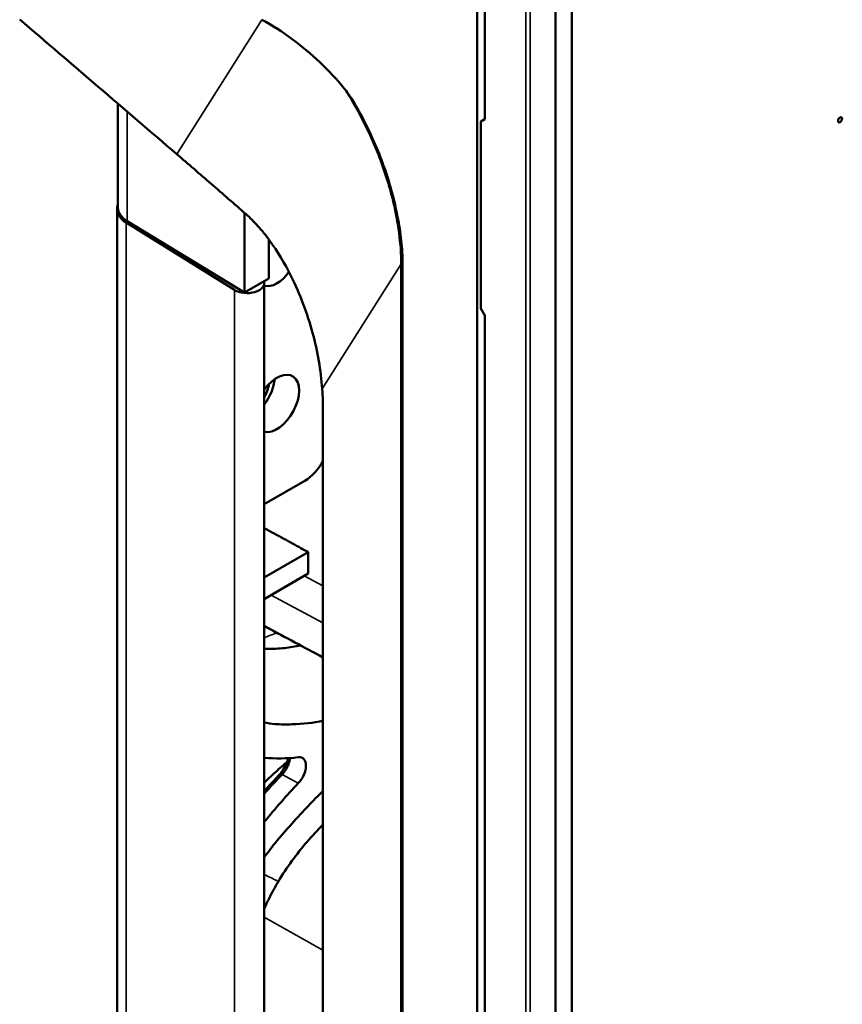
# Model space of a CAD drawing. Header units: millimetres. Extents: x 0 to 4878, y -120 to 1682.
# Tile 175 of 256: x 1879 to 1951, y 516 to 602. Entities that reach past the tile are written whole.
import ezdxf

# ---------------------------------------------------------------- set-up
doc = ezdxf.new("R2010")
doc.units = ezdxf.units.MM
doc.header["$LTSCALE"] = 2
doc.layers.add('Sichtbar (ISO)', color=7, linetype='Continuous', lineweight=50)
doc.layers.add('Sichtbar schmal (ISO)', color=7, linetype='Continuous', lineweight=35)

msp = doc.modelspace()

# ---------------------------------------------------------------- linework, layer by layer
at = {"layer": 'Sichtbar (ISO)'}
for p, q in [((1918.7068, 278.2423), (1918.7068, 686.4906)), ((1925.5377, 478.1859), (1925.5377, 682.1876)), ((1926.9519, 477.3694), (1926.9519, 681.3711)), ((1919.3552, 665.2072), (1919.3552, 592.9473)), ((1887.3347, 594.3023), (1887.3347, 585.2208)), ((1919.014, 592.7503), (1919.3552, 592.9473)), ((1919.014, 592.7503), (1919.014, 576.4203)), ((1887.2639, 585.0845), (1887.2639, 467.9989)), ((1888.1585, 584.0285), (1898.3919, 577.8026)), ((1898.3919, 577.8026), (1898.3919, 584.753)), ((1897.5163, 578.0272), (1888.065, 583.9062)), ((1900.5139, 579.0277), (1900.5139, 582.4368)), ((1912.1948, 392.8349), (1912.1948, 579.9617)), ((1898.3919, 577.8026), (1900.5139, 579.0277)), ((1900.1157, 461.5307), (1900.1157, 578.6164)), ((1919.3552, 575.8008), (1919.014, 576.4203)), ((1919.3552, 575.8008), (1919.3552, 503.5409)), ((1905.2404, 418.7998), (1905.2404, 567.3417)), ((1903.6537, 561.3592), (1900.1157, 559.3165)), ((1900.1157, 552.907), (1903.9533, 555.1226)), ((1903.9597, 553.2484), (1900.1157, 551.029))]:
    msp.add_line(p, q, dxfattribs=at)
msp.add_ellipse((1950.378, 592.8953), major_axis=(0.125, 0.2165), ratio=0.5773503, dxfattribs=at)
for centre, major_axis, ratio, start_param, end_param in [((1890.2639, 585.0845), (-3, 0), 0.5773503, 6.0655272, 7.0313431), ((1890.3347, 585.2208), (-3, 0), 0.5773503, 0, 0.7592173), ((1901.2076, 580.7675), (-1.325, -2.295), 0.5773499, 4.291813, 4.3061929), ((1901.2076, 580.7675), (-1.325, -2.295), 0.5773499, 0.1633514, 1.3888744), ((1898.6157, 578.6164), (1.5, 0), 0.5773501, 3.8897503, 6.4754371), ((1901.2076, 568.1118), (-1.375, -2.3816), 0.5773499, 0.1891943, 4.523197), ((1899.0863, 569.3366), (-1.375, -2.3816), 0.5773499, 1.3432955, 2.2605702), ((1899.086, 569.3364), (1.05, 1.8187), 0.5773503, 4.6932047, 5.2981985), ((1903.6537, 563.8086), (1.501, 2.5981), 0.5773499, 3.9273341, 4.7719618), ((1911.8174, 567.2278), (-16.5282, -28.5634), 0.5779975, 0.2613197, 0.4028517), ((1902.6884, 535.8412), (0.7513, 1.2983), 0.5779975, 4.3106417, 6.6865737), ((1909.6895, 516.2053), (-15.9653, -27.5907), 0.5779976, 4.3105202, 4.3657015), ((1911.8174, 514.9721), (16.5283, 28.5638), 0.5779975, 1.1690453, 1.3105939)]:
    msp.add_ellipse(centre, major_axis=major_axis, ratio=ratio, start_param=start_param, end_param=end_param, dxfattribs=at)
for points in [[(1878.7646, 601.6588), (1883.3344, 597.7359), (1887.9043, 593.8133), (1892.4742, 589.8909)], [(1899.9053, 601.6357), (1900.8242, 601.1362), (1902.5835, 600.0036), (1905.0076, 597.9571), (1906.4309, 596.4319), (1907.0998, 595.6257)], [(1907.1012, 595.6237), (1907.1007, 595.6244), (1907.1003, 595.625), (1907.0998, 595.6257)], [(1900.1157, 548.6709), (1900.1846, 548.6289), (1900.2556, 548.5884), (1900.3285, 548.5495)], [(1905.2404, 545.9297), (1903.6037, 546.8027), (1901.9664, 547.676), (1900.3285, 548.5495)]]:
    msp.add_open_spline(points, degree=3, dxfattribs=at)
for points, knots in [([(1912.1943, 580.2871), (1912.1855, 580.9504), (1912.1429, 581.6338), (1911.9945, 583.012), (1911.8902, 583.7086), (1911.5763, 585.3551), (1911.3428, 586.3129), (1910.6344, 588.694), (1910.0981, 590.1239), (1908.9468, 592.6194), (1908.4428, 593.5474), (1907.6052, 594.9432), (1907.2716, 595.4232), (1907.1012, 595.6237)], [0.0000441, 0.0000441, 0.0000441, 0.0000441, 0.2417625, 0.2417625, 0.4772025, 0.4772025, 0.7918783, 0.7918783, 1.2541154, 1.2541154, 1.6176445, 1.6176445, 1.9528891, 1.9528891, 1.9528891, 1.9528891]), ([(1898.5199, 584.6405), (1897.5192, 585.5194), (1896.4944, 586.4144), (1894.4873, 588.1574), (1893.4796, 589.0279), (1892.4742, 589.8909)], [0.00000613, 0.00000613, 0.00000613, 0.00000613, 0.45772755, 0.45772755, 0.89576121, 0.89576121, 0.89576121, 0.89576121]), ([(1905.1697, 569.3891), (1905.0624, 570.9664), (1904.7779, 572.6269), (1903.8753, 575.954), (1903.2463, 577.6562), (1901.8994, 580.3491), (1901.2783, 581.3929), (1900.2556, 582.7905), (1899.9127, 583.2155), (1899.2194, 583.9856), (1898.8728, 584.3306), (1898.5199, 584.6405)], [0.0000052, 0.0000052, 0.0000052, 0.0000052, 0.5460236, 0.5460236, 1.0915483, 1.0915483, 1.4540764, 1.4540764, 1.6250583, 1.6250583, 1.787437, 1.787437, 1.787437, 1.787437]), ([(1912.1943, 580.2871), (1912.1948, 580.2328), (1912.1948, 580.1782), (1912.1948, 580.0702), (1912.1948, 580.0156), (1912.1948, 579.9617)], [-0.039612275, -0.039612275, -0.039612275, -0.039612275, -0.019795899, -0.019795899, -0.000001, -0.000001, -0.000001, -0.000001]), ([(1905.2404, 567.3417), (1905.2404, 567.6726), (1905.2347, 568.0089), (1905.2113, 568.6915), (1905.1936, 569.038), (1905.1697, 569.3891)], [-0.24310824, -0.24310824, -0.24310824, -0.24310824, -0.12155992, -0.12155992, -0.00000517, -0.00000517, -0.00000517, -0.00000517]), ([(1903.9533, 555.1226), (1903.7358, 555.2418), (1903.5184, 555.361), (1903.301, 555.4801), (1902.8106, 555.749), (1902.3203, 556.0177), (1901.8302, 556.2864), (1901.2585, 556.5998), (1900.687, 556.9131), (1900.1157, 557.2263)], [0, 0, 0, 0, 0.10238488, 0.10238488, 0.10238488, 0.33333333, 0.33333333, 0.33333333, 0.60273607, 0.60273607, 0.60273607, 0.60273607]), ([(1903.9533, 555.1226), (1903.9529, 554.9116), (1903.9526, 554.7014), (1903.9526, 554.4921), (1903.9526, 554.2827), (1903.953, 554.0743), (1903.9541, 553.8669), (1903.9552, 553.6596), (1903.957, 553.4533), (1903.9597, 553.2484)], [0, 0, 0, 0, 0.3333333, 0.3333333, 0.3333333, 0.6666667, 0.6666667, 0.6666667, 1, 1, 1, 1]), ([(1903.2768, 546.9771), (1903.2208, 546.9647), (1903.1649, 546.9527), (1902.6288, 546.8411), (1902.1569, 546.7695), (1901.1575, 546.6736), (1900.6248, 546.6591), (1900.1155, 546.6823)], [0.19555894, 0.19555894, 0.19555894, 0.19555894, 0.22118656, 0.22118656, 0.44152598, 0.44152598, 0.69951506, 0.69951506, 0.69951506, 0.69951506]), ([(1905.2404, 540.3779), (1904.3995, 540.2124), (1903.5108, 540.1144), (1902.0398, 540.0677), (1901.5333, 540.0679), (1900.7045, 540.1366), (1900.4141, 540.1854), (1900.1157, 540.2444)], [0.9880387, 0.9880387, 0.9880387, 0.9880387, 1.436495, 1.436495, 1.65114416, 1.65114416, 1.8180186, 1.8180186, 1.8180186, 1.8180186]), ([(1902.1167, 536.8024), (1902.0042, 536.7087), (1901.892, 536.6138), (1901.4108, 536.2006), (1901.0453, 535.8716), (1900.4935, 535.3503), (1900.3039, 535.1666), (1900.1157, 534.9796)], [0.55735322, 0.55735322, 0.55735322, 0.55735322, 0.606353, 0.606353, 0.76813626, 0.76813626, 0.85356884, 0.85356884, 0.85356884, 0.85356884]), ([(1902.2412, 537.1343), (1902.1736, 536.9269), (1902.0595, 536.634), (1901.6892, 535.9993), (1901.4841, 535.7262), (1901.2573, 535.4898)], [-0.22004142, -0.22004142, -0.22004142, -0.22004142, -0.10371997, -0.10371997, -0.000033, -0.000033, -0.000033, -0.000033]), ([(1901.6624, 535.7068), (1901.7673, 535.8154), (1901.8654, 535.9379), (1902.0429, 536.2057), (1902.1214, 536.3498), (1902.2265, 536.5928), (1902.2616, 536.689), (1902.3185, 536.8805), (1902.3401, 536.9753), (1902.3584, 537.0928), (1902.3617, 537.1175), (1902.3645, 537.1419)], [-0.38250473, -0.38250473, -0.38250473, -0.38250473, -0.33476281, -0.33476281, -0.28580192, -0.28580192, -0.25421849, -0.25421849, -0.22263408, -0.22263408, -0.21415277, -0.21415277, -0.21415277, -0.21415277]), ([(1900.1159, 534.0193), (1900.6285, 534.6046), (1901.1453, 535.1678), (1901.663, 535.7065), (1901.663, 535.7065), (1901.663, 535.7065), (1901.6624, 535.7068)], [-0.23650757, -0.23650757, -0.23650757, -0.23650757, 0, 0, 0, 0.00000259, 0.00000259, 0.00000259, 0.00000259]), ([(1905.2404, 534.2446), (1904.3989, 533.4407), (1903.5089, 532.5134), (1902.0354, 530.8624), (1901.5305, 530.2803), (1900.7034, 529.2585), (1900.4135, 528.8758), (1900.1157, 528.4739)], [0.98795671, 0.98795671, 0.98795671, 0.98795671, 1.43705257, 1.43705257, 1.65159199, 1.65159199, 1.81818385, 1.81818385, 1.81818385, 1.81818385]), ([(1905.2402, 531.2992), (1904.759, 530.826), (1904.2887, 530.3245), (1902.923, 528.7427), (1902.0828, 527.5901), (1901.3442, 526.3543)], [0.2246727, 0.2246727, 0.2246727, 0.2246727, 0.4399164, 0.4399164, 0.87437359, 0.87437359, 0.87437359, 0.87437359]), ([(1901.3442, 526.3543), (1901.0559, 525.8719), (1900.7847, 525.377), (1900.3871, 524.5753), (1900.2477, 524.2765), (1900.1157, 523.9741)], [0.000001, 0.000001, 0.000001, 0.000001, 0.1704666, 0.1704666, 0.26970892, 0.26970892, 0.26970892, 0.26970892])]:
    msp.add_open_spline(points, degree=3, knots=knots, dxfattribs=at)
at = {"layer": 'Sichtbar schmal (ISO)'}
for p, q in [((1922.9467, 481.4334), (1922.9467, 682.8675)), ((1923.3353, 682.7188), (1923.3353, 481.2848)), ((1899.9053, 601.6357), (1892.4742, 589.8909)), ((1888.1585, 584.0285), (1888.1585, 593.5952)), ((1888.065, 583.9062), (1888.065, 466.8206)), ((1905.1697, 569.3891), (1912.0462, 580.2572)), ((1912.0462, 580.2572), (1912.0462, 393.1304)), ((1897.5163, 460.9415), (1897.5163, 578.0272)), ((1905.2404, 552.1779), (1903.6077, 553.0451)), ((1905.2404, 548.9573), (1900.706, 551.3698)), ((1905.2404, 545.9618), (1900.1157, 548.7034)), ((1901.6622, 535.7069), (1901.2573, 535.4898)), ((1901.6627, 535.7066), (1901.6629, 535.7065)), ((1901.663, 535.7065), (1903.0827, 534.9354)), ((1905.2404, 520.3408), (1900.1157, 523.2266))]:
    msp.add_line(p, q, dxfattribs=at)
for points, knots in [([(1912.042, 580.5856), (1912.0206, 581.4855), (1911.9389, 582.4127), (1911.8007, 583.3564), (1911.7585, 583.6447), (1911.711, 583.9346), (1911.6582, 584.2259), (1911.5128, 585.0285), (1911.328, 585.8408), (1911.1068, 586.6515), (1910.9851, 587.0979), (1910.8524, 587.5438), (1910.7096, 587.9871), (1910.4799, 588.7004), (1910.2234, 589.4074), (1909.9351, 590.1202), (1909.7188, 590.6552), (1909.4844, 591.1935), (1909.2285, 591.7399), (1908.8949, 592.4524), (1908.5258, 593.1786), (1908.1214, 593.9064), (1907.8027, 594.48), (1907.4621, 595.0545), (1907.1012, 595.6237)], [0, 0, 0, 0, 0.19149502, 0.19149502, 0.19149502, 0.25, 0.25, 0.25, 0.41123585, 0.41123585, 0.41123585, 0.5, 0.5, 0.5, 0.64282134, 0.64282134, 0.64282134, 0.75, 0.75, 0.75, 0.88974083, 0.88974083, 0.88974083, 0.99986071, 0.99986071, 0.99986071, 0.99986071]), ([(1912.042, 580.5856), (1912.0425, 580.5494), (1912.043, 580.5132), (1912.0435, 580.4768), (1912.044, 580.4404), (1912.0445, 580.4039), (1912.045, 580.3673), (1912.0454, 580.3307), (1912.0458, 580.294), (1912.0462, 580.2572)], [0.00009286, 0.00009286, 0.00009286, 0.00009286, 0.33333333, 0.33333333, 0.33333333, 0.66666667, 0.66666667, 0.66666667, 1, 1, 1, 1]), ([(1912.042, 580.5856), (1912.0733, 580.5567), (1912.1282, 580.4946), (1912.1792, 580.3952), (1912.1917, 580.3304), (1912.1937, 580.3007)], [0, 0, 0, 0, 0.33333333, 0.66666667, 0.95602312, 0.95602312, 0.95602312, 0.95602312]), ([(1912.0462, 580.2572), (1912.0793, 580.2263), (1912.1066, 580.1939), (1912.1279, 580.162), (1912.1492, 580.1301), (1912.1649, 580.0988), (1912.1761, 580.0654), (1912.1874, 580.0321), (1912.194, 579.9967), (1912.1948, 579.9617)], [0, 0, 0, 0, 0.3333333, 0.3333333, 0.3333333, 0.6666667, 0.6666667, 0.6666667, 1, 1, 1, 1]), ([(1901.1977, 548.0859), (1901.1943, 548.0845), (1901.1909, 548.0831), (1901.1875, 548.0817), (1900.83, 547.9326), (1900.4729, 547.7834), (1900.1157, 547.6342)], [0.05074453, 0.05074453, 0.05074453, 0.05074453, 0.05429217, 0.05429217, 0.05429217, 0.42578975, 0.42578975, 0.42578975, 0.42578975]), ([(1901.3442, 526.3543), (1901.2946, 526.3789), (1901.245, 526.4035), (1901.1953, 526.4281), (1900.8352, 526.6063), (1900.4755, 526.7854), (1900.1157, 526.9642)], [0, 0, 0, 0, 0.05156929, 0.05156929, 0.05156929, 0.42578684, 0.42578684, 0.42578684, 0.42578684])]:
    msp.add_open_spline(points, degree=3, knots=knots, dxfattribs=at)
msp.add_open_spline([(1905.2404, 534.1429), (1905.2227, 534.1599), (1905.205, 534.1768), (1905.1872, 534.1937)], degree=3, dxfattribs=at)

doc.saveas('drawing.dxf')
